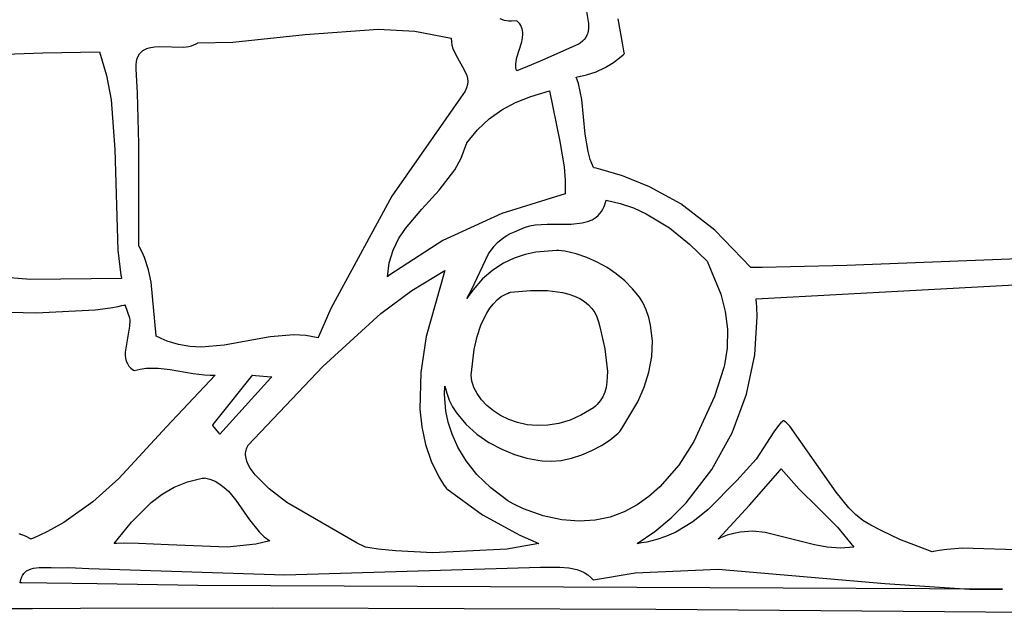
# Model space of a CAD drawing. Extents: x 21.3 to 51.6, y -34 to 34.1.
# Tile 88 of 117: x 44.801 to 46.302, y 6.35 to 7.258. Entities that reach past the tile are written whole.
import ezdxf

# ---------------------------------------------------------------- set-up
doc = ezdxf.new("R2010")
doc.units = 0

msp = doc.modelspace()

# ---------------------------------------------------------------- linework, layer by layer
at = {"layer": 'Layer 1', "color": 7, "linetype": 'CONTINUOUS'}
for p, q in [((45.662614, 7.285977), (45.66814, 7.252806)), ((45.539935, 7.257451), (45.533459, 7.259696)), ((45.547, 7.256203), (45.539935, 7.257451)), ((45.550797, 7.256033), (45.547, 7.256203)), ((45.559011, 7.256754), (45.550797, 7.256033)), ((45.559085, 7.256695), (45.559043, 7.25673)), ((45.559416, 7.256414), (45.559085, 7.256695)), ((45.560057, 7.255846), (45.559416, 7.256414)), ((45.561254, 7.254692), (45.560057, 7.255846)), ((45.563326, 7.25231), (45.561254, 7.254692)), ((45.564993, 7.249835), (45.563326, 7.25231)), ((45.566283, 7.247276), (45.564993, 7.249835)), ((45.66814, 7.252806), (45.668209, 7.245193)), ((45.126195, 7.2244), (45.236108, 7.235844)), ((45.236108, 7.235844), (45.347661, 7.244052)), ((45.347661, 7.244052), (45.403519, 7.241114)), ((45.403519, 7.241114), (45.459014, 7.230365)), ((45.567225, 7.244639), (45.566283, 7.247276)), ((45.567848, 7.241933), (45.567225, 7.244639)), ((45.567722, 7.230569), (45.568251, 7.236344)), ((45.56818, 7.239166), (45.567848, 7.241933)), ((45.568251, 7.236344), (45.56818, 7.239166)), ((45.665758, 7.234683), (45.664066, 7.231471)), ((45.66698, 7.238049), (45.665758, 7.234683)), ((45.667781, 7.241556), (45.66698, 7.238049)), ((45.668209, 7.245193), (45.667781, 7.241556)), ((45.063089, 7.218792), (45.066811, 7.220088)), ((45.066811, 7.220088), (45.070298, 7.221767)), ((45.070298, 7.221767), (45.071943, 7.222764)), ((45.071943, 7.222764), (45.07274, 7.223303)), ((45.07274, 7.223303), (45.072838, 7.223373)), ((45.072838, 7.223373), (45.072887, 7.223408)), ((45.072911, 7.22342), (45.126195, 7.2244)), ((45.459014, 7.230365), (45.459179, 7.224801)), ((45.459179, 7.224801), (45.460052, 7.219482)), ((45.559158, 7.201056), (45.566492, 7.224669)), ((45.566492, 7.224669), (45.567722, 7.230569)), ((45.651743, 7.220496), (45.598324, 7.196868)), ((45.653748, 7.221618), (45.651743, 7.220496)), ((45.655689, 7.222881), (45.653748, 7.221618)), ((45.65908, 7.225558), (45.655689, 7.222881)), ((45.661856, 7.228425), (45.65908, 7.225558)), ((45.664066, 7.231471), (45.661856, 7.228425)), ((44.77941, 7.20591), (44.836587, 7.207925)), ((44.836587, 7.207925), (44.922904, 7.20953)), ((44.922904, 7.20953), (44.933513, 7.173151)), ((44.981921, 7.203057), (44.983874, 7.206343)), ((44.983874, 7.206343), (44.986204, 7.209101)), ((44.986204, 7.209101), (44.98888, 7.211373)), ((44.98888, 7.211373), (44.991874, 7.213205)), ((44.991874, 7.213205), (44.995156, 7.214638)), ((44.995156, 7.214638), (44.998697, 7.215716)), ((44.998697, 7.215716), (45.00644, 7.216982)), ((45.00644, 7.216982), (45.01487, 7.217348)), ((45.01487, 7.217348), (45.050793, 7.21676)), ((45.050793, 7.21676), (45.059159, 7.217834)), ((45.059159, 7.217834), (45.063089, 7.218792)), ((45.460052, 7.219482), (45.461518, 7.21438)), ((45.461518, 7.21438), (45.465772, 7.204713)), ((45.465772, 7.204713), (45.476365, 7.186722)), ((44.978447, 7.183765), (44.978606, 7.189597)), ((44.978606, 7.189597), (44.979257, 7.194728)), ((44.979257, 7.194728), (44.980372, 7.1992)), ((44.980372, 7.1992), (44.981921, 7.203057)), ((45.557267, 7.1901), (45.557873, 7.195456)), ((45.55729, 7.187533), (45.557267, 7.1901)), ((45.557873, 7.195456), (45.559158, 7.201056)), ((45.598324, 7.196868), (45.571577, 7.185549)), ((44.980766, 7.14622), (44.978447, 7.183765)), ((45.476365, 7.186722), (45.480871, 7.17794)), ((45.480871, 7.17794), (45.482526, 7.173502)), ((45.55757, 7.185049), (45.55729, 7.187533)), ((45.558135, 7.182658), (45.55757, 7.185049)), ((45.559014, 7.180365), (45.558135, 7.182658)), ((45.559084, 7.180393), (45.559032, 7.180372)), ((45.559186, 7.180435), (45.559084, 7.180393)), ((45.560008, 7.180772), (45.559186, 7.180435)), ((45.561654, 7.181447), (45.560008, 7.180772)), ((45.564952, 7.182804), (45.561654, 7.181447)), ((45.571577, 7.185549), (45.564952, 7.182804)), ((44.933513, 7.173151), (44.940388, 7.136105)), ((45.483725, 7.159658), (45.482487, 7.154771)), ((45.482526, 7.173502), (45.48363, 7.168995)), ((45.48363, 7.168995), (45.484067, 7.16439)), ((45.484067, 7.16439), (45.483725, 7.159658)), ((44.982575, 7.069341), (44.980766, 7.14622)), ((45.48024, 7.1497), (45.476869, 7.144417)), ((45.482487, 7.154771), (45.48024, 7.1497)), ((45.580461, 7.141497), (45.609014, 7.14981)), ((45.609014, 7.14981), (45.624466, 7.072899)), ((44.940388, 7.136105), (44.946332, 7.060536)), ((45.472944, 7.139381), (45.368418, 6.989405)), ((45.476869, 7.144417), (45.472944, 7.139381)), ((45.535921, 7.121047), (45.557119, 7.132294)), ((45.557119, 7.132294), (45.580461, 7.141497)), ((45.516612, 7.107317), (45.535921, 7.121047)), ((45.498934, 7.090663), (45.516612, 7.107317)), ((45.48263, 7.070647), (45.498934, 7.090663)), ((45.482172, 7.068949), (45.482522, 7.070243)), ((45.482522, 7.070243), (45.482608, 7.070568)), ((45.482608, 7.070568), (45.482619, 7.070608)), ((45.624466, 7.072899), (45.631086, 7.033989)), ((44.946332, 7.060536), (44.950818, 6.907156)), ((44.982628, 6.913713), (44.982575, 7.069341)), ((45.474076, 7.047069), (45.481437, 7.066387)), ((45.481437, 7.066387), (45.482172, 7.068949)), ((45.464454, 7.029564), (45.474076, 7.047069)), ((45.440571, 6.998395), (45.464454, 7.029564)), ((45.631086, 7.033989), (45.632695, 7.013793)), ((45.632695, 7.013793), (45.632897, 7.003432)), ((45.414075, 6.969691), (45.440571, 6.998395)), ((45.632742, 6.995527), (45.632689, 6.994197)), ((45.632824, 6.998175), (45.632742, 6.995527)), ((45.632897, 7.003432), (45.632824, 6.998175)), ((45.368418, 6.989405), (45.275496, 6.818088)), ((45.632623, 6.992863), (45.536247, 6.962869)), ((45.632632, 6.992948), (45.63263, 6.992906)), ((45.632636, 6.993031), (45.632632, 6.992948)), ((45.632644, 6.993198), (45.632636, 6.993031)), ((45.63266, 6.993531), (45.632644, 6.993198)), ((45.632689, 6.994197), (45.63266, 6.993531)), ((45.693773, 6.978126), (45.695105, 6.983042)), ((45.695105, 6.983042), (45.695123, 6.983123)), ((45.695149, 6.983141), (45.71663, 6.978266)), ((45.389255, 6.940263), (45.414075, 6.969691)), ((45.685619, 6.962835), (45.688053, 6.966046)), ((45.688053, 6.966046), (45.690233, 6.96965)), ((45.690233, 6.96965), (45.692144, 6.97367)), ((45.692144, 6.97367), (45.693773, 6.978126)), ((45.71663, 6.978266), (45.736984, 6.971339)), ((45.736984, 6.971339), (45.756247, 6.962635)), ((45.536247, 6.962869), (45.446074, 6.921844)), ((45.658661, 6.948598), (45.666453, 6.950561)), ((45.666453, 6.950561), (45.673618, 6.953469)), ((45.673618, 6.953469), (45.67693, 6.955333)), ((45.67693, 6.955333), (45.680044, 6.9575)), ((45.680044, 6.9575), (45.682945, 6.959994)), ((45.682945, 6.959994), (45.685619, 6.962835)), ((45.756247, 6.962635), (45.791641, 6.940989)), ((45.378813, 6.924281), (45.389255, 6.940263)), ((45.547881, 6.931808), (45.555496, 6.935178)), ((45.555496, 6.935178), (45.563489, 6.938311)), ((45.563489, 6.938311), (45.57081, 6.941665)), ((45.57081, 6.941665), (45.578733, 6.944)), ((45.578733, 6.944), (45.587145, 6.945494)), ((45.587145, 6.945494), (45.604991, 6.946672)), ((45.604991, 6.946672), (45.641642, 6.946795)), ((45.641642, 6.946795), (45.658661, 6.948598)), ((45.791641, 6.940989), (45.822187, 6.916338)), ((45.446074, 6.921844), (45.365623, 6.869495)), ((45.370398, 6.906922), (45.378813, 6.924281)), ((45.529391, 6.918448), (45.5349, 6.923394)), ((45.5349, 6.923394), (45.541039, 6.927864)), ((45.541039, 6.927864), (45.547881, 6.931808)), ((45.923862, 6.832682), (47.709014, 6.930365)), ((44.950818, 6.907156), (44.955359, 6.869107)), ((44.982655, 6.913651), (44.982635, 6.913688)), ((44.982694, 6.913579), (44.982655, 6.913651)), ((44.983009, 6.913), (44.982694, 6.913579)), ((44.983631, 6.911844), (44.983009, 6.913)), ((44.984838, 6.909532), (44.983631, 6.911844)), ((44.987116, 6.904914), (44.984838, 6.909532)), ((44.991149, 6.895688), (44.987116, 6.904914)), ((45.364547, 6.887788), (45.370398, 6.906922)), ((45.515932, 6.901243), (45.524441, 6.913075)), ((45.524441, 6.913075), (45.529391, 6.918448)), ((45.619295, 6.906661), (45.587779, 6.903729)), ((45.623101, 6.906728), (45.619295, 6.906661)), ((45.631948, 6.905336), (45.623101, 6.906728)), ((45.649195, 6.901332), (45.631948, 6.905336)), ((45.822187, 6.916338), (45.849294, 6.890089)), ((44.997365, 6.877173), (44.991149, 6.895688)), ((45.489967, 6.846652), (45.515932, 6.901243)), ((45.555011, 6.89474), (45.538632, 6.886991)), ((45.571456, 6.900188), (45.555011, 6.89474)), ((45.587779, 6.903729), (45.571456, 6.900188)), ((45.66577, 6.89578), (45.649195, 6.901332)), ((45.681577, 6.888775), (45.66577, 6.89578)), ((45.849294, 6.890089), (45.870105, 6.839918)), ((44.817763, 6.862451), (44.541698, 6.884561)), ((45.001566, 6.858393), (44.997365, 6.877173)), ((45.361794, 6.86648), (45.364547, 6.887788)), ((45.399113, 6.845718), (45.449294, 6.876199)), ((45.449294, 6.876199), (45.4209, 6.775445)), ((45.522513, 6.876549), (45.506841, 6.863021)), ((45.538632, 6.886991), (45.522513, 6.876549)), ((45.696521, 6.880413), (45.681577, 6.888775)), ((45.710506, 6.87079), (45.696521, 6.880413)), ((44.956219, 6.863698), (44.817763, 6.862451)), ((44.955359, 6.869107), (44.956125, 6.864375)), ((44.956125, 6.864375), (44.956224, 6.863784)), ((44.956224, 6.863784), (44.956237, 6.86371)), ((45.361861, 6.866529), (45.361825, 6.8665)), ((45.362149, 6.866758), (45.361861, 6.866529)), ((45.363304, 6.867673), (45.362149, 6.866758)), ((45.365623, 6.869495), (45.363304, 6.867673)), ((45.506841, 6.863021), (45.49181, 6.846013)), ((45.723438, 6.859999), (45.710506, 6.87079)), ((45.73522, 6.848137), (45.723438, 6.859999)), ((45.009014, 6.776204), (45.001566, 6.858393)), ((45.351617, 6.810372), (45.399113, 6.845718)), ((45.482634, 6.833154), (45.489967, 6.846652)), ((45.49181, 6.846013), (45.484593, 6.836082)), ((45.745759, 6.835299), (45.73522, 6.848137)), ((45.482659, 6.833191), (45.482632, 6.833149)), ((45.482714, 6.833275), (45.482659, 6.833191)), ((45.482824, 6.833442), (45.482714, 6.833275)), ((45.484593, 6.836082), (45.482824, 6.833442)), ((45.750875, 6.827355), (45.745759, 6.835299)), ((45.870105, 6.839918), (45.876673, 6.813706)), ((45.923834, 6.832633), (45.923862, 6.832682)), ((45.923839, 6.832578), (45.923834, 6.832633)), ((45.92386, 6.832361), (45.923839, 6.832578)), ((45.924021, 6.830623), (45.92386, 6.832361)), ((45.924318, 6.827133), (45.924021, 6.830623)), ((44.649309, 6.816475), (44.826171, 6.811207)), ((44.826171, 6.811207), (44.916386, 6.815794)), ((44.916386, 6.815794), (44.939524, 6.819156)), ((44.939524, 6.819156), (44.951206, 6.821262)), ((44.951206, 6.821262), (44.957077, 6.822429)), ((44.957077, 6.822429), (44.96002, 6.823042)), ((44.96002, 6.823042), (44.961494, 6.823355)), ((44.961494, 6.823355), (44.961678, 6.823395)), ((44.961678, 6.823395), (44.96177, 6.823415)), ((44.9618, 6.823402), (44.96185, 6.82326)), ((44.96185, 6.82326), (44.962091, 6.822586)), ((44.962091, 6.822586), (44.968738, 6.803975)), ((45.275496, 6.818088), (45.256859, 6.77495)), ((45.756044, 6.815922), (45.750875, 6.827355)), ((45.760044, 6.804303), (45.756044, 6.815922)), ((45.9248, 6.820107), (45.924318, 6.827133)), ((45.925329, 6.805883), (45.9248, 6.820107)), ((44.96897, 6.799947), (44.968317, 6.791093)), ((44.968738, 6.803975), (44.96897, 6.799947)), ((45.263068, 6.729584), (45.351617, 6.810372)), ((45.762933, 6.792536), (45.760044, 6.804303)), ((45.876673, 6.813706), (45.879951, 6.786403)), ((45.921661, 6.747284), (45.925329, 6.805883)), ((44.968317, 6.791093), (44.962033, 6.751439)), ((45.765611, 6.768723), (45.762933, 6.792536)), ((45.879951, 6.786403), (45.879387, 6.757758)), ((45.00911, 6.776146), (45.009041, 6.776184)), ((45.009248, 6.776069), (45.00911, 6.776146)), ((45.010349, 6.775462), (45.009248, 6.776069)), ((45.012549, 6.774288), (45.010349, 6.775462)), ((45.016945, 6.772093), (45.012549, 6.774288)), ((45.025714, 6.768296), (45.016945, 6.772093)), ((45.183042, 6.775029), (45.112679, 6.762347)), ((45.219163, 6.777729), (45.183042, 6.775029)), ((45.237565, 6.776666), (45.219163, 6.777729)), ((45.256236, 6.77342), (45.237565, 6.776666)), ((45.256316, 6.773611), (45.256248, 6.773444)), ((45.256859, 6.77495), (45.256316, 6.773611)), ((45.4209, 6.775445), (45.412518, 6.720175)), ((45.043183, 6.762877), (45.025714, 6.768296)), ((45.060583, 6.760002), (45.043183, 6.762877)), ((45.077945, 6.759242), (45.060583, 6.760002)), ((45.112679, 6.762347), (45.077945, 6.759242)), ((45.764542, 6.744805), (45.765611, 6.768723)), ((45.879387, 6.757758), (45.875459, 6.732185)), ((44.962033, 6.751439), (44.962094, 6.746725)), ((44.962094, 6.746725), (44.962597, 6.742211)), ((44.962597, 6.742211), (44.963618, 6.737939)), ((45.760192, 6.721104), (45.764542, 6.744805)), ((45.908861, 6.687514), (45.921661, 6.747284)), ((44.963618, 6.737939), (44.965235, 6.733954)), ((44.965235, 6.733954), (44.96629, 6.732083)), ((44.96629, 6.732083), (44.967523, 6.7303)), ((44.967523, 6.7303), (44.968943, 6.72861)), ((44.968943, 6.72861), (44.970559, 6.727019)), ((44.970559, 6.727019), (44.972381, 6.725532)), ((44.972381, 6.725532), (44.974419, 6.724155)), ((44.975688, 6.723421), (44.984925, 6.725595)), ((44.984925, 6.725595), (44.994116, 6.726831)), ((44.994116, 6.726831), (45.012347, 6.727016)), ((45.012347, 6.727016), (45.030358, 6.725031)), ((45.030358, 6.725031), (45.065621, 6.718774)), ((45.149303, 6.60954), (45.263068, 6.729584)), ((45.874397, 6.727922), (45.860524, 6.684002)), ((45.875459, 6.732185), (45.874397, 6.727922)), ((44.974419, 6.724155), (44.975521, 6.72351)), ((44.975521, 6.72351), (44.975663, 6.723431)), ((45.099277, 6.716459), (45.024823, 6.63758)), ((45.065621, 6.718774), (45.082824, 6.716613)), ((45.082824, 6.716613), (45.091308, 6.716237)), ((45.091308, 6.716237), (45.095519, 6.716282)), ((45.095519, 6.716282), (45.097616, 6.716371)), ((45.097616, 6.716371), (45.098663, 6.716432)), ((45.098663, 6.716432), (45.099186, 6.716467)), ((45.099186, 6.716467), (45.099252, 6.716472)), ((45.104039, 6.651227), (45.154392, 6.714166)), ((45.154392, 6.714166), (45.15615, 6.716364)), ((45.15615, 6.716364), (45.156238, 6.716474)), ((45.156259, 6.716473), (45.156348, 6.716464)), ((45.156348, 6.716464), (45.156728, 6.716428)), ((45.156728, 6.716428), (45.160491, 6.71607)), ((45.160491, 6.71607), (45.184522, 6.713783)), ((45.184076, 6.712231), (45.173859, 6.700939)), ((45.185106, 6.713371), (45.184076, 6.712231)), ((45.184522, 6.713783), (45.185299, 6.713709)), ((45.185349, 6.713638), (45.185106, 6.713371)), ((45.185299, 6.713709), (45.185404, 6.713699)), ((45.185398, 6.713692), (45.185349, 6.713638)), ((45.412518, 6.720175), (45.411276, 6.664569)), ((45.753025, 6.697941), (45.760192, 6.721104)), ((45.173859, 6.700939), (45.106238, 6.626199)), ((45.448695, 6.687362), (45.449245, 6.699421)), ((45.449245, 6.699421), (45.449286, 6.69975)), ((45.449286, 6.69975), (45.449293, 6.699807)), ((45.449295, 6.699803), (45.452025, 6.688792)), ((45.743504, 6.675638), (45.753025, 6.697941)), ((45.450922, 6.661578), (45.448695, 6.687362)), ((45.452025, 6.688792), (45.455919, 6.678292)), ((45.860524, 6.684002), (45.829034, 6.615242)), ((45.887083, 6.628642), (45.908861, 6.687514)), ((45.411276, 6.664569), (45.414097, 6.637325)), ((45.455919, 6.678292), (45.460873, 6.668312)), ((45.460873, 6.668312), (45.466784, 6.658862)), ((45.719262, 6.634898), (45.743504, 6.675638)), ((45.096153, 6.64137), (45.104039, 6.651227)), ((45.454478, 6.644875), (45.450922, 6.661578)), ((45.466784, 6.658862), (45.481056, 6.641583)), ((45.024823, 6.63758), (44.952374, 6.558938)), ((45.095133, 6.640095), (45.095171, 6.640142)), ((45.095464, 6.639669), (45.095144, 6.640069)), ((45.095171, 6.640142), (45.095358, 6.640376)), ((45.095358, 6.640376), (45.096153, 6.64137)), ((45.104619, 6.628225), (45.095464, 6.639669)), ((45.414097, 6.637325), (45.419621, 6.610819)), ((45.46041, 6.626342), (45.454478, 6.644875)), ((45.481056, 6.641583), (45.497903, 6.626527)), ((45.715903, 6.630309), (45.719262, 6.634898)), ((45.957692, 6.639366), (45.950529, 6.629971)), ((45.961657, 6.643454), (45.957692, 6.639366)), ((45.965953, 6.647025), (45.961657, 6.643454)), ((45.966067, 6.64694), (45.965985, 6.647008)), ((45.96623, 6.646805), (45.966067, 6.64694)), ((45.967529, 6.645705), (45.96623, 6.646805)), ((45.970097, 6.643436), (45.967529, 6.645705)), ((45.975113, 6.638631), (45.970097, 6.643436)), ((46.045934, 6.537734), (45.975113, 6.638631)), ((45.106052, 6.626432), (45.104619, 6.628225)), ((45.106197, 6.626251), (45.106052, 6.626432)), ((45.106231, 6.626209), (45.106197, 6.626251)), ((45.469279, 6.606514), (45.46041, 6.626342)), ((45.497903, 6.626527), (45.516489, 6.613766)), ((45.701444, 6.617969), (45.713253, 6.627749)), ((45.713253, 6.627749), (45.715903, 6.630309)), ((45.856482, 6.57274), (45.887083, 6.628642)), ((45.950529, 6.629971), (45.924029, 6.588307)), ((45.146148, 6.601926), (45.146802, 6.604223)), ((45.146802, 6.604223), (45.147688, 6.606483)), ((45.147688, 6.606483), (45.148809, 6.608705)), ((45.148809, 6.608705), (45.149127, 6.609254)), ((45.149127, 6.609254), (45.149292, 6.609527)), ((45.419621, 6.610819), (45.428155, 6.585326)), ((45.481645, 6.585926), (45.469279, 6.606514)), ((45.516489, 6.613766), (45.535982, 6.603371)), ((45.67342, 6.601278), (45.688024, 6.609078)), ((45.688024, 6.609078), (45.701444, 6.617969)), ((45.829034, 6.615242), (45.805758, 6.57911)), ((45.145507, 6.597228), (45.145718, 6.599594)), ((45.145509, 6.594832), (45.145507, 6.597228)), ((45.146129, 6.589951), (45.145509, 6.594832)), ((45.145718, 6.599594), (45.146148, 6.601926)), ((45.147532, 6.584965), (45.146129, 6.589951)), ((45.535982, 6.603371), (45.555548, 6.595414)), ((45.555548, 6.595414), (45.574353, 6.589967)), ((45.574353, 6.589967), (45.591114, 6.586925)), ((45.626799, 6.586448), (45.642379, 6.589761)), ((45.642379, 6.589761), (45.658062, 6.594771)), ((45.658062, 6.594771), (45.67342, 6.601278)), ((45.149671, 6.579889), (45.147532, 6.584965)), ((45.152499, 6.574737), (45.149671, 6.579889)), ((45.160038, 6.564259), (45.152499, 6.574737)), ((45.428155, 6.585326), (45.440002, 6.561119)), ((45.498069, 6.565112), (45.481645, 6.585926)), ((45.591114, 6.586925), (45.597664, 6.585728)), ((45.597664, 6.585728), (45.611751, 6.585036)), ((45.611751, 6.585036), (45.626799, 6.586448)), ((45.805758, 6.57911), (45.776967, 6.545844)), ((45.924029, 6.588307), (45.894514, 6.555963)), ((45.079334, 6.559073), (45.082318, 6.55949)), ((45.082318, 6.55949), (45.082506, 6.559514)), ((45.082506, 6.559514), (45.0826, 6.559526)), ((45.082629, 6.55953), (45.091209, 6.557598)), ((45.181341, 6.543006), (45.160038, 6.564259)), ((45.440002, 6.561119), (45.447265, 6.549584)), ((45.519111, 6.544605), (45.498069, 6.565112)), ((45.817214, 6.521877), (45.856482, 6.57274)), ((45.913542, 6.518025), (45.960372, 6.571449)), ((45.960372, 6.571449), (45.961661, 6.573235)), ((45.961661, 6.573235), (45.961741, 6.573347)), ((45.961741, 6.573347), (45.961781, 6.573403)), ((45.961794, 6.573419), (45.989003, 6.543162)), ((44.952374, 6.558938), (44.912603, 6.523205)), ((45.018073, 6.534935), (45.036479, 6.545667)), ((45.036479, 6.545667), (45.056806, 6.553868)), ((45.056806, 6.553868), (45.079334, 6.559073)), ((45.091209, 6.557598), (45.099084, 6.554459)), ((45.099084, 6.554459), (45.106335, 6.550256)), ((45.106335, 6.550256), (45.113043, 6.545136)), ((45.113043, 6.545136), (45.119289, 6.539243)), ((45.447265, 6.549584), (45.451248, 6.543974)), ((45.545333, 6.524941), (45.519111, 6.544605)), ((45.776967, 6.545844), (45.760388, 6.531232)), ((45.894514, 6.555963), (45.85089, 6.511525)), ((45.001311, 6.522134), (45.018073, 6.534935)), ((45.119289, 6.539243), (45.130721, 6.525718)), ((45.208461, 6.522111), (45.181341, 6.543006)), ((45.451248, 6.543974), (45.451763, 6.54328)), ((45.451763, 6.54328), (45.452021, 6.542934)), ((45.452021, 6.542934), (45.452054, 6.542891)), ((45.452078, 6.542861), (45.506523, 6.503326)), ((45.760388, 6.531232), (45.742291, 6.51847)), ((45.989003, 6.543162), (46.018919, 6.513663)), ((46.065049, 6.514039), (46.045934, 6.537734)), ((44.912603, 6.523205), (44.868178, 6.491729)), ((44.971603, 6.492185), (45.001311, 6.522134)), ((45.130721, 6.525718), (45.151617, 6.495771)), ((45.31552, 6.460188), (45.208461, 6.522111)), ((45.553525, 6.519928), (45.545333, 6.524941)), ((45.569238, 6.512731), (45.553525, 6.519928)), ((45.742291, 6.51847), (45.722631, 6.507938)), ((45.794379, 6.498983), (45.817214, 6.521877)), ((45.86596, 6.466476), (45.913542, 6.518025)), ((45.506523, 6.503326), (45.563716, 6.472298)), ((45.599252, 6.501947), (45.569238, 6.512731)), ((45.627426, 6.495662), (45.599252, 6.501947)), ((45.70136, 6.500012), (45.678434, 6.495072)), ((45.722631, 6.507938), (45.70136, 6.500012)), ((45.85089, 6.511525), (45.827055, 6.492605)), ((46.018919, 6.513663), (46.04771, 6.484676)), ((46.075476, 6.503772), (46.065049, 6.514039)), ((46.086643, 6.494885), (46.075476, 6.503772)), ((44.868178, 6.491729), (44.843683, 6.478025)), ((44.94513, 6.459532), (44.971603, 6.492185)), ((45.151617, 6.495771), (45.166007, 6.477563)), ((45.653804, 6.493496), (45.627426, 6.495662)), ((45.678434, 6.495072), (45.653804, 6.493496)), ((45.769436, 6.478126), (45.794379, 6.498983)), ((45.827055, 6.492605), (45.801118, 6.477029)), ((46.04771, 6.484676), (46.072904, 6.453975)), ((46.098668, 6.487625), (46.086643, 6.494885)), ((46.115127, 6.478977), (46.098668, 6.487625)), ((44.809753, 6.470966), (44.800203, 6.474414)), ((44.818737, 6.466476), (44.809753, 6.470966)), ((44.83077, 6.471758), (44.824136, 6.46878)), ((44.843683, 6.478025), (44.83077, 6.471758)), ((45.166007, 6.477563), (45.173946, 6.469922)), ((45.173946, 6.469922), (45.182628, 6.463699)), ((45.563716, 6.472298), (45.579584, 6.465064)), ((45.742403, 6.459564), (45.769436, 6.478126)), ((45.787185, 6.470764), (45.772514, 6.465657)), ((45.801118, 6.477029), (45.787185, 6.470764)), ((45.87959, 6.472164), (45.869398, 6.468098)), ((45.889606, 6.475103), (45.87959, 6.472164)), ((45.899467, 6.47702), (45.889606, 6.475103)), ((45.918802, 6.478195), (45.899467, 6.47702)), ((45.937752, 6.476514), (45.918802, 6.478195)), ((46.012867, 6.457702), (45.937752, 6.476514)), ((46.142587, 6.4659), (46.115127, 6.478977)), ((44.818868, 6.466529), (44.818761, 6.466484)), ((44.81908, 6.466618), (44.818868, 6.466529)), ((44.820773, 6.467332), (44.81908, 6.466618)), ((44.824136, 6.46878), (44.820773, 6.467332)), ((44.945186, 6.459533), (44.945143, 6.459531)), ((44.94536, 6.459542), (44.945186, 6.459533)), ((44.946056, 6.459578), (44.94536, 6.459542)), ((44.948842, 6.459706), (44.946056, 6.459578)), ((44.960018, 6.46002), (44.948842, 6.459706)), ((44.982495, 6.459821), (44.960018, 6.46002)), ((45.027738, 6.457351), (44.982495, 6.459821)), ((45.117647, 6.453919), (45.027738, 6.457351)), ((45.161325, 6.458562), (45.117647, 6.453919)), ((45.182628, 6.463699), (45.161325, 6.458562)), ((45.327033, 6.454641), (45.31552, 6.460188)), ((45.328143, 6.454122), (45.327033, 6.454641)), ((45.3284, 6.454002), (45.328143, 6.454122)), ((45.592341, 6.459528), (45.543532, 6.451154)), ((45.579584, 6.465064), (45.587858, 6.461452)), ((45.587858, 6.461452), (45.592088, 6.459641)), ((45.592088, 6.459641), (45.592221, 6.459584)), ((45.592221, 6.459584), (45.592288, 6.459556)), ((45.742349, 6.45953), (45.742403, 6.459564)), ((45.742512, 6.459549), (45.742382, 6.459534)), ((45.742773, 6.459579), (45.742512, 6.459549)), ((45.744854, 6.459831), (45.742773, 6.459579)), ((45.748971, 6.460404), (45.744854, 6.459831)), ((45.757035, 6.461816), (45.748971, 6.460404)), ((45.772514, 6.465657), (45.757035, 6.461816)), ((45.866013, 6.466501), (45.865972, 6.466481)), ((45.866175, 6.46658), (45.866013, 6.466501)), ((45.866821, 6.466894), (45.866175, 6.46658)), ((45.869398, 6.468098), (45.866821, 6.466894)), ((46.032263, 6.454098), (46.012867, 6.457702)), ((46.052223, 6.45258), (46.032263, 6.454098)), ((46.192343, 6.447032), (46.142587, 6.4659)), ((45.328452, 6.453978), (45.3284, 6.454002)), ((45.328546, 6.453961), (45.328498, 6.453968)), ((45.328641, 6.453945), (45.328546, 6.453961)), ((45.328831, 6.453914), (45.328641, 6.453945)), ((45.334983, 6.452951), (45.328831, 6.453914)), ((45.34765, 6.451201), (45.334983, 6.452951)), ((45.374225, 6.448398), (45.34765, 6.451201)), ((45.430679, 6.445589), (45.374225, 6.448398)), ((45.543532, 6.451154), (45.430679, 6.445589)), ((46.072904, 6.453975), (46.052223, 6.45258)), ((46.192466, 6.447051), (46.192375, 6.447035)), ((46.192648, 6.447084), (46.192466, 6.447051)), ((46.194105, 6.447341), (46.192648, 6.447084)), ((46.197023, 6.447838), (46.194105, 6.447341)), ((46.202874, 6.448764), (46.197023, 6.447838)), ((46.214636, 6.450355), (46.202874, 6.448764)), ((46.238375, 6.452574), (46.214636, 6.450355)), ((46.433047, 6.446197), (46.238375, 6.452574)), ((44.804475, 6.40898), (44.805404, 6.410833)), ((44.805404, 6.410833), (44.806452, 6.412524)), ((44.806452, 6.412524), (44.807615, 6.41406)), ((44.807615, 6.41406), (44.808887, 6.415449)), ((44.808887, 6.415449), (44.810264, 6.416697)), ((44.810264, 6.416697), (44.811738, 6.417812)), ((44.811738, 6.417812), (44.814961, 6.419667)), ((44.814961, 6.419667), (44.818511, 6.421072)), ((44.818511, 6.421072), (44.822346, 6.422082)), ((44.822346, 6.422082), (44.830695, 6.423142)), ((44.830695, 6.423142), (44.848887, 6.422981)), ((44.848887, 6.422981), (44.866745, 6.422765)), ((44.866745, 6.422765), (44.876277, 6.423184)), ((44.876277, 6.423184), (44.906694, 6.421511)), ((44.906694, 6.421511), (45.205499, 6.411905)), ((45.205499, 6.411905), (45.595128, 6.42342)), ((45.595128, 6.42342), (45.624665, 6.423386)), ((45.624665, 6.423386), (45.638054, 6.42239)), ((45.638054, 6.42239), (45.650438, 6.419894)), ((45.650438, 6.419894), (45.656234, 6.417884)), ((45.656234, 6.417884), (45.661755, 6.415261)), ((45.661755, 6.415261), (45.666993, 6.411945)), ((45.666993, 6.411945), (45.67194, 6.407856)), ((45.675705, 6.40398), (45.739164, 6.415102)), ((45.739164, 6.415102), (45.865688, 6.420647)), ((45.865688, 6.420647), (46.119922, 6.398515)), ((44.802074, 6.399813), (44.803001, 6.404762)), ((44.802171, 6.399808), (44.802096, 6.399809)), ((44.80232, 6.399805), (44.802171, 6.399808)), ((44.802619, 6.3998), (44.80232, 6.399805)), ((44.803218, 6.39979), (44.802619, 6.3998)), ((44.803001, 6.404762), (44.804475, 6.40898)), ((44.804415, 6.39977), (44.803218, 6.39979)), ((44.84272, 6.399134), (44.804415, 6.39977)), ((44.919389, 6.397881), (44.84272, 6.399134)), ((45.072922, 6.395492), (44.919389, 6.397881)), ((46.299242, 6.390088), (45.072922, 6.395492)), ((45.67194, 6.407856), (45.674302, 6.405497)), ((45.674302, 6.405497), (45.675455, 6.404234)), ((45.675455, 6.404234), (45.675598, 6.404072)), ((45.675598, 6.404072), (45.675669, 6.403991)), ((46.119922, 6.398515), (46.249206, 6.390023)), ((46.249206, 6.390023), (46.281887, 6.389792)), ((46.281887, 6.389792), (46.298289, 6.390063)), ((46.298289, 6.390063), (46.298803, 6.390076)), ((46.298803, 6.390076), (46.299059, 6.390083)), ((46.299059, 6.390083), (46.299188, 6.390086)), ((46.299188, 6.390086), (46.299252, 6.390088)), ((46.299284, 6.390089), (46.299242, 6.390088)), ((44.820711, 6.359992), (44.784091, 6.359757)), ((44.893931, 6.360383), (44.820711, 6.359992)), ((45.186565, 6.360999), (44.893931, 6.360383)), ((45.770867, 6.358784), (45.186565, 6.360999)), ((46.937453, 6.350113), (45.770867, 6.358784))]:
    msp.add_line(p, q, dxfattribs=at)
at = {"layer": 'Layer 1', "color": 8, "linetype": 'CONTINUOUS'}
for p, q in [((45.720497, 7.21999), (45.713244, 7.25988)), ((45.722648, 7.20816), (45.720497, 7.21999)), ((45.718238, 7.202342), (45.72101, 7.204904)), ((45.72101, 7.204904), (45.72237, 7.206224)), ((45.72237, 7.206224), (45.722707, 7.206558)), ((45.722856, 7.20702), (45.722648, 7.20816)), ((45.722707, 7.206558), (45.722876, 7.206726)), ((45.722898, 7.206784), (45.722856, 7.20702)), ((45.693631, 7.185431), (45.706464, 7.193111)), ((45.706464, 7.193111), (45.718238, 7.202342)), ((45.665001, 7.174303), (45.679792, 7.179196)), ((45.679792, 7.179196), (45.693631, 7.185431)), ((45.649322, 7.170578), (45.649304, 7.17062)), ((45.649307, 7.170647), (45.665001, 7.174303)), ((45.649465, 7.170242), (45.649322, 7.170578)), ((45.649747, 7.169566), (45.649465, 7.170242)), ((45.650825, 7.166827), (45.649747, 7.169566)), ((45.652751, 7.16119), (45.650825, 7.166827)), ((45.657971, 7.136869), (45.652751, 7.16119)), ((45.663285, 7.083793), (45.657971, 7.136869)), ((45.667553, 7.057542), (45.663285, 7.083793)), ((45.671004, 7.045037), (45.667553, 7.057542)), ((45.675679, 7.033154), (45.671004, 7.045037)), ((45.675745, 7.033127), (45.675697, 7.03314)), ((45.676131, 7.033019), (45.675745, 7.033127)), ((45.67691, 7.032801), (45.676131, 7.033019)), ((45.680123, 7.031914), (45.67691, 7.032801)), ((45.687011, 7.030038), (45.680123, 7.031914)), ((45.720249, 7.020153), (45.687011, 7.030038)), ((45.761375, 7.003799), (45.720249, 7.020153)), ((45.808772, 6.977425), (45.761375, 7.003799)), ((45.860821, 6.937485), (45.808772, 6.977425)), ((45.915905, 6.880428), (45.860821, 6.937485)), ((46.406454, 6.897107), (46.062152, 6.88376)), ((45.915967, 6.880365), (45.915905, 6.880428)), ((45.916303, 6.880371), (45.915967, 6.880365)), ((45.916975, 6.880383), (45.916303, 6.880371)), ((45.922351, 6.88048), (45.916975, 6.880383)), ((45.933103, 6.880682), (45.922351, 6.88048)), ((45.976115, 6.881575), (45.933103, 6.880682)), ((46.062152, 6.88376), (45.976115, 6.881575)), ((45.549294, 6.842865), (45.57958, 6.845686)), ((45.57958, 6.845686), (45.605912, 6.845556)), ((45.605912, 6.845556), (45.62837, 6.842605)), ((45.523164, 6.825264), (45.528944, 6.831187)), ((45.528944, 6.831187), (45.53522, 6.836161)), ((45.53522, 6.836161), (45.542, 6.840087)), ((45.542, 6.840087), (45.545582, 6.841626)), ((45.545582, 6.841626), (45.547422, 6.842283)), ((45.547422, 6.842283), (45.548354, 6.842584)), ((45.548354, 6.842584), (45.549294, 6.842865)), ((45.62837, 6.842605), (45.638172, 6.840112)), ((45.638172, 6.840112), (45.647036, 6.836963)), ((45.647036, 6.836963), (45.654972, 6.833174)), ((45.654972, 6.833174), (45.661991, 6.82876)), ((45.513062, 6.810971), (45.517873, 6.818492)), ((45.517873, 6.818492), (45.523164, 6.825264)), ((45.661991, 6.82876), (45.668102, 6.823739)), ((45.668102, 6.823739), (45.673316, 6.818127)), ((45.673316, 6.818127), (45.677643, 6.811939)), ((45.504848, 6.794079), (45.513062, 6.810971)), ((45.677643, 6.811939), (45.681093, 6.805193)), ((45.681093, 6.805193), (45.683677, 6.797904)), ((45.498457, 6.775386), (45.504848, 6.794079)), ((45.683677, 6.797904), (45.685404, 6.790089)), ((45.685404, 6.790089), (45.692934, 6.756515)), ((45.493825, 6.755689), (45.498457, 6.775386)), ((45.489573, 6.716475), (45.493825, 6.755689)), ((45.692934, 6.756515), (45.697036, 6.721857)), ((45.489835, 6.711869), (45.489573, 6.716475)), ((45.49061, 6.707185), (45.489835, 6.711869)), ((45.697036, 6.721857), (45.696296, 6.705464)), ((45.491884, 6.702451), (45.49061, 6.707185)), ((45.493639, 6.697693), (45.491884, 6.702451)), ((45.498536, 6.688216), (45.493639, 6.697693)), ((45.694965, 6.697737), (45.692892, 6.690411)), ((45.696296, 6.705464), (45.694965, 6.697737)), ((45.505176, 6.678976), (45.498536, 6.688216)), ((45.690003, 6.683555), (45.686222, 6.677236)), ((45.692892, 6.690411), (45.690003, 6.683555)), ((45.513436, 6.670191), (45.505176, 6.678976)), ((45.523191, 6.662081), (45.513436, 6.670191)), ((45.675683, 6.666475), (45.6578, 6.655745)), ((45.678714, 6.668909), (45.675683, 6.666475)), ((45.681474, 6.67152), (45.678714, 6.668909)), ((45.686222, 6.677236), (45.681474, 6.67152)), ((45.534317, 6.654867), (45.523191, 6.662081)), ((45.54669, 6.648768), (45.534317, 6.654867)), ((45.6578, 6.655745), (45.640171, 6.647888)), ((45.560187, 6.644003), (45.54669, 6.648768)), ((45.574682, 6.640792), (45.560187, 6.644003)), ((45.590052, 6.639356), (45.574682, 6.640792)), ((45.606173, 6.639913), (45.590052, 6.639356)), ((45.622921, 6.642684), (45.606173, 6.639913)), ((45.640171, 6.647888), (45.622921, 6.642684))]:
    msp.add_line(p, q, dxfattribs=at)

doc.saveas('drawing.dxf')
